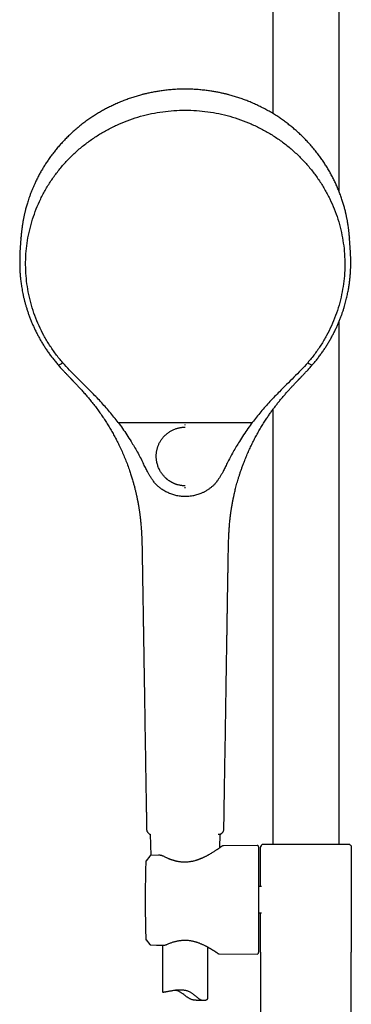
# Model space of a CAD drawing. Header units: millimetres. Extents: x 8 to 1795, y 12 to 2712.
# Tile 18 of 24: x 818 to 927, y 2061 to 2387. Entities that reach past the tile are written whole.
import ezdxf

# ---------------------------------------------------------------- set-up
doc = ezdxf.new("R2010")
doc.units = ezdxf.units.MM

msp = doc.modelspace()

# ---------------------------------------------------------------- linework, layer by layer
at = {"color": 7, "linetype": 'Continuous', "lineweight": 30}
for p, q in [((901.47, 2530.98), (901.47, 2355.83)), ((923.37, 2330.05), (923.37, 2530.98)), ((818.16, 2314.65), (817.85, 2309.93)), ((818.17, 2314.65), (818.18, 2314.74)), ((926.81, 2314.75), (926.82, 2314.65)), ((927.14, 2309.93), (926.83, 2314.65)), ((923.37, 2114.4), (923.37, 2287.09)), ((830.75, 2272.8), (831.65, 2273.26)), ((913.34, 2273.26), (914.24, 2272.8)), ((901.47, 2258), (901.47, 2114.4)), ((850.32, 2253.75), (894.67, 2253.75)), ((858.25, 2210.36), (858.25, 2210.36)), ((886.73, 2210.36), (886.73, 2210.36)), ((859.72, 2119.44), (859.72, 2119.44)), ((860.84, 2117.67), (860.83, 2117.67)), ((860.85, 2117.68), (861.16, 2110.65)), ((883.89, 2113.18), (884.08, 2117.68)), ((896.26, 2113.99), (885.1, 2113.89)), ((896.77, 2113.49), (896.77, 2078.57)), ((897.42, 2100.4), (897.42, 2113.38)), ((897.42, 2113.38), (897.44, 2113.38)), ((897.82, 2114.18), (897.86, 2114.22)), ((898.04, 2114.4), (897.86, 2114.22)), ((898.04, 2114.4), (898.13, 2114.4)), ((898.14, 2114.4), (898.14, 2114.4)), ((926.71, 2114.4), (926.79, 2114.4)), ((926.97, 2114.23), (926.79, 2114.4)), ((926.97, 2114.22), (927.02, 2114.18)), ((927.05, 2114.15), (927.02, 2114.18)), ((927.42, 2113.38), (927.42, 2078.68)), ((859.53, 2108.94), (859.47, 2108.84)), ((860.78, 2110.47), (859.53, 2108.94)), ((860.78, 2110.47), (859.53, 2108.94)), ((860.78, 2110.47), (860.78, 2110.47)), ((863.67, 2110.74), (861.15, 2110.65)), ((861.16, 2110.65), (861.15, 2110.65)), ((897.7, 2100.4), (896.77, 2100.4)), ((896.77, 2091.66), (897.7, 2091.66)), ((897.42, 2078.68), (897.42, 2091.66)), ((859.41, 2083.32), (859.42, 2083.09)), ((859.41, 2083.32), (859.41, 2083.32)), ((859.53, 2082.78), (860.78, 2081.29)), ((859.53, 2082.78), (860.78, 2081.29)), ((859.53, 2082.78), (859.53, 2082.78)), ((860.79, 2081.29), (860.79, 2081.29)), ((861.15, 2081.11), (864.93, 2080.99)), ((863.02, 2081.05), (864.93, 2080.99)), ((864.97, 2080.99), (864.97, 2065.58)), ((879.97, 2063.4), (879.97, 2080.39)), ((883.73, 2078.18), (896.26, 2078.07)), ((897.42, 2078.68), (897.42, 2018.74)), ((897.42, 2078.68), (897.42, 2078.62)), ((897.42, 2078.67), (897.42, 2078.62)), ((927.41, 2078.62), (927.42, 2078.68)), ((927.41, 2078.62), (927.41, 2078.67)), ((927.42, 2018.74), (927.42, 2078.68)), ((876.11, 2062.8), (878.58, 2062.8))]:
    msp.add_line(p, q, dxfattribs=at)
at = {"color": 7, "linetype": 'Continuous', "lineweight": 30, "flags": 128}
msp.add_lwpolyline([(859.42, 2108.64), (859.35, 2105.83), (859.31, 2103.01), (859.28, 2100.2), (859.26, 2097.39), (859.26, 2094.57), (859.28, 2091.76), (859.31, 2088.95), (859.35, 2086.13), (859.41, 2083.32)], dxfattribs=at)
at = {"color": 7, "linetype": 'Continuous', "lineweight": 30}
for centre, start, end in [((896.27, 2113.49), 0, 90.5), ((859.92, 2083.1), 181.4354, 219.4258), ((859.92, 2083.1), 181.435, 198.7451), ((896.27, 2078.57), 269.5, 0)]:
    msp.add_arc(centre, 0.5, start, end, dxfattribs=at)
for points, knots in [([(872.49, 2363.89), (872.13, 2363.89), (871.41, 2363.89), (870.35, 2363.86), (869.33, 2363.81), (868.34, 2363.74), (867.4, 2363.66), (866.51, 2363.58), (865.67, 2363.48), (864.88, 2363.38), (864.13, 2363.27), (863.42, 2363.16), (862.68, 2363.03), (861.94, 2362.9), (861.19, 2362.75), (860.49, 2362.6), (859.88, 2362.47), (859.36, 2362.34), (858.92, 2362.24), (858.49, 2362.13), (857.72, 2361.92), (856.59, 2361.61), (855.11, 2361.15), (853.63, 2360.65), (852.15, 2360.1), (850.68, 2359.5), (849.24, 2358.87), (847.84, 2358.21), (846.48, 2357.52), (845.14, 2356.79), (843.82, 2356.03), (842.52, 2355.23), (841.25, 2354.39), (839.96, 2353.49), (838.66, 2352.53), (837.35, 2351.49), (836.07, 2350.42), (834.83, 2349.31), (833.67, 2348.2), (832.57, 2347.09), (831.54, 2345.98), (830.54, 2344.85), (829.58, 2343.7), (828.65, 2342.51), (827.75, 2341.3), (826.92, 2340.11), (826.14, 2338.92), (825.42, 2337.75), (824.72, 2336.57), (824.06, 2335.36), (823.43, 2334.13), (822.87, 2332.98), (822.38, 2331.9), (821.96, 2330.9), (821.55, 2329.89), (821.16, 2328.86), (820.82, 2327.9), (820.54, 2327.04), (820.3, 2326.28), (820.08, 2325.56), (819.89, 2324.87), (819.74, 2324.31), (819.63, 2323.89), (819.55, 2323.58), (819.48, 2323.28), (819.41, 2322.99), (819.35, 2322.69), (819.28, 2322.39), (819.2, 2322.04), (819.12, 2321.64), (819.03, 2321.2), (818.93, 2320.71), (818.84, 2320.19), (818.74, 2319.64), (818.65, 2319.06), (818.56, 2318.46), (818.48, 2317.88), (818.41, 2317.32), (818.35, 2316.81), (818.3, 2316.36), (818.27, 2315.96), (818.24, 2315.63), (818.21, 2315.33), (818.19, 2315.07), (818.17, 2314.85), (818.17, 2314.72), (818.16, 2314.66)], [0, 0, 0, 0, 0.013384, 0.026313, 0.038787, 0.050806, 0.06237, 0.073479, 0.083537, 0.093191, 0.10244, 0.111285, 0.119725, 0.129707, 0.139056, 0.147774, 0.15586, 0.16177, 0.16729, 0.172639, 0.178008, 0.196652, 0.215534, 0.234655, 0.254014, 0.27354, 0.293071, 0.311822, 0.330573, 0.349325, 0.368077, 0.386831, 0.405584, 0.424337, 0.444966, 0.465594, 0.486223, 0.506853, 0.527483, 0.546238, 0.564994, 0.583751, 0.602508, 0.621265, 0.640022, 0.65878, 0.675975, 0.693171, 0.710366, 0.727562, 0.744859, 0.762365, 0.775874, 0.789505, 0.803258, 0.817133, 0.831044, 0.841536, 0.851544, 0.861068, 0.870108, 0.878663, 0.882833, 0.886877, 0.890795, 0.894588, 0.898273, 0.902212, 0.906552, 0.911791, 0.917516, 0.923728, 0.930428, 0.937615, 0.944764, 0.952337, 0.960336, 0.96692, 0.973438, 0.979326, 0.984042, 0.988248, 0.991945, 0.995135, 0.997819, 1, 1, 1, 1]), ([(926.83, 2314.66), (926.82, 2314.73), (926.81, 2314.87), (926.79, 2315.12), (926.77, 2315.41), (926.74, 2315.74), (926.71, 2316.13), (926.66, 2316.55), (926.61, 2317.02), (926.56, 2317.51), (926.48, 2318.06), (926.4, 2318.66), (926.3, 2319.28), (926.21, 2319.87), (926.11, 2320.42), (926.01, 2320.93), (925.92, 2321.4), (925.83, 2321.82), (925.75, 2322.21), (925.67, 2322.57), (925.57, 2323), (925.44, 2323.54), (925.28, 2324.17), (925.12, 2324.8), (924.94, 2325.43), (924.75, 2326.08), (924.54, 2326.76), (924.31, 2327.46), (924.06, 2328.19), (923.72, 2329.13), (923.29, 2330.27), (922.74, 2331.59), (922.15, 2332.92), (921.5, 2334.25), (920.81, 2335.58), (920.08, 2336.89), (919.31, 2338.18), (918.51, 2339.45), (917.67, 2340.69), (916.76, 2341.95), (915.79, 2343.23), (914.74, 2344.51), (913.65, 2345.76), (912.52, 2346.98), (911.39, 2348.13), (910.26, 2349.21), (909.14, 2350.22), (907.99, 2351.2), (906.81, 2352.16), (905.6, 2353.08), (904.36, 2353.96), (903.06, 2354.84), (901.69, 2355.71), (900.25, 2356.57), (898.78, 2357.38), (897.28, 2358.14), (895.79, 2358.85), (894.31, 2359.5), (892.83, 2360.1), (891.35, 2360.65), (889.87, 2361.15), (888.4, 2361.61), (887.26, 2361.93), (886.46, 2362.14), (886, 2362.25), (885.51, 2362.37), (884.99, 2362.49), (884.44, 2362.61), (883.86, 2362.74), (883.25, 2362.86), (882.62, 2362.98), (881.96, 2363.09), (881.26, 2363.21), (880.53, 2363.32), (879.77, 2363.42), (878.97, 2363.52), (878.13, 2363.61), (877.26, 2363.69), (876.37, 2363.76), (875.44, 2363.82), (874.49, 2363.86), (873.5, 2363.89), (872.83, 2363.89), (872.49, 2363.89)], [0, 0, 0, 0, 0.002399, 0.005393, 0.008987, 0.013183, 0.017982, 0.023285, 0.02917, 0.03552, 0.041718, 0.050158, 0.058109, 0.065572, 0.072547, 0.079035, 0.085035, 0.090548, 0.095575, 0.100116, 0.104219, 0.112485, 0.121337, 0.129095, 0.137252, 0.14581, 0.154769, 0.164127, 0.173886, 0.183862, 0.201996, 0.21992, 0.237635, 0.256722, 0.275564, 0.294323, 0.313082, 0.33184, 0.350598, 0.369356, 0.389989, 0.410621, 0.431253, 0.451885, 0.472516, 0.491271, 0.510025, 0.528779, 0.547533, 0.566286, 0.585039, 0.603792, 0.624421, 0.645049, 0.665676, 0.686302, 0.706928, 0.726459, 0.745985, 0.765345, 0.784465, 0.803347, 0.821991, 0.827789, 0.833566, 0.839611, 0.84611, 0.853065, 0.860475, 0.867878, 0.875685, 0.883897, 0.892513, 0.901534, 0.910959, 0.920789, 0.931022, 0.941661, 0.952703, 0.963942, 0.975571, 0.987591, 1, 1, 1, 1]), ([(831.98, 2273.5), (831.2, 2274.44), (829.64, 2276.31), (827.57, 2279.32), (825.72, 2282.45), (824.1, 2285.69), (822.72, 2289.05), (821.6, 2292.48), (820.73, 2295.99), (820.12, 2299.54), (819.77, 2303.13), (819.68, 2306.73), (819.86, 2310.33), (820.3, 2313.91), (821.01, 2317.45), (821.98, 2320.93), (823.19, 2324.34), (824.66, 2327.65), (826.36, 2330.86), (828.29, 2333.95), (830.45, 2336.89), (832.82, 2339.68), (835.39, 2342.3), (838.14, 2344.74), (841.06, 2346.99), (844.15, 2349.03), (847.37, 2350.85), (850.72, 2352.45), (854.18, 2353.82), (857.73, 2354.95), (861.36, 2355.83), (865.04, 2356.47), (868.76, 2356.86), (871.25, 2356.91), (872.49, 2356.94)], [0, 0, 0, 0, 0.0312496, 0.0624991, 0.0937491, 0.1249978, 0.1562471, 0.1874978, 0.2187478, 0.2499963, 0.2812451, 0.3124953, 0.3437464, 0.3749963, 0.4062458, 0.4374967, 0.4687483, 0.4999986, 0.5312466, 0.5624948, 0.5937453, 0.6249974, 0.6562485, 0.6874976, 0.7187466, 0.7499978, 0.7812501, 0.8125012, 0.84375, 0.8749986, 0.9062491, 0.9375008, 0.9687514, 1, 1, 1, 1]), ([(872.49, 2356.94), (873.74, 2356.91), (876.23, 2356.86), (879.95, 2356.47), (883.63, 2355.83), (887.26, 2354.95), (890.81, 2353.82), (894.27, 2352.45), (897.62, 2350.85), (900.84, 2349.03), (903.93, 2346.99), (906.85, 2344.74), (909.6, 2342.3), (912.17, 2339.68), (914.54, 2336.89), (916.69, 2333.95), (918.63, 2330.86), (920.33, 2327.65), (921.79, 2324.34), (923.01, 2320.93), (923.98, 2317.45), (924.68, 2313.91), (925.13, 2310.33), (925.31, 2306.73), (925.22, 2303.13), (924.87, 2299.54), (924.26, 2295.99), (923.39, 2292.48), (922.26, 2289.05), (920.89, 2285.69), (919.27, 2282.45), (917.41, 2279.32), (915.35, 2276.31), (913.79, 2274.44), (913.01, 2273.5)], [0, 0, 0, 0, 0.0312486, 0.0624992, 0.0937509, 0.1250014, 0.15625, 0.1874988, 0.2187499, 0.2500022, 0.2812534, 0.3125024, 0.3437515, 0.3750026, 0.4062547, 0.4375052, 0.4687534, 0.5000014, 0.5312517, 0.5625033, 0.5937542, 0.6250037, 0.6562536, 0.6875047, 0.7187549, 0.7500037, 0.7812522, 0.8125022, 0.8437529, 0.8750022, 0.9062509, 0.9375009, 0.9687504, 1, 1, 1, 1]), ([(817.85, 2309.93), (817.85, 2309.87), (817.84, 2309.75), (817.83, 2309.52), (817.81, 2309.24), (817.8, 2308.9), (817.78, 2308.54), (817.77, 2308.15), (817.76, 2307.69), (817.75, 2307.15), (817.74, 2306.53), (817.75, 2305.93), (817.76, 2305.36), (817.78, 2304.82), (817.8, 2304.25), (817.83, 2303.64), (817.87, 2303), (817.92, 2302.34), (817.98, 2301.65), (818.06, 2300.94), (818.15, 2300.2), (818.25, 2299.43), (818.37, 2298.61), (818.52, 2297.73), (818.69, 2296.8), (818.89, 2295.83), (819.12, 2294.83), (819.38, 2293.79), (819.66, 2292.74), (819.98, 2291.67), (820.32, 2290.6), (820.69, 2289.49), (821.11, 2288.36), (821.56, 2287.24), (822.02, 2286.12), (822.52, 2285.03), (823.05, 2283.91), (823.63, 2282.78), (824.25, 2281.63), (824.91, 2280.47), (825.61, 2279.33), (826.33, 2278.21), (827.07, 2277.12), (827.85, 2276.03), (828.68, 2274.93), (829.56, 2273.84), (830.17, 2273.12), (830.48, 2272.76)], [0, 0, 0, 0, 0.004314, 0.008883, 0.016714, 0.025192, 0.034291, 0.044007, 0.054338, 0.068789, 0.084283, 0.100825, 0.113573, 0.126965, 0.141202, 0.156349, 0.172415, 0.189412, 0.206301, 0.224037, 0.242631, 0.262093, 0.282435, 0.304985, 0.328551, 0.353142, 0.37877, 0.405444, 0.433175, 0.460297, 0.488374, 0.517415, 0.547426, 0.578417, 0.607446, 0.637298, 0.667976, 0.699475, 0.731795, 0.764933, 0.798887, 0.830727, 0.863247, 0.896442, 0.930304, 0.964826, 1, 1, 1, 1]), ([(914.51, 2272.76), (914.82, 2273.11), (915.42, 2273.83), (916.29, 2274.91), (917.11, 2275.99), (917.88, 2277.07), (918.61, 2278.14), (919.3, 2279.21), (919.97, 2280.3), (920.62, 2281.41), (921.24, 2282.55), (921.81, 2283.66), (922.35, 2284.76), (922.85, 2285.86), (923.32, 2286.96), (923.76, 2288.06), (924.16, 2289.13), (924.53, 2290.17), (924.86, 2291.18), (925.15, 2292.15), (925.42, 2293.07), (925.65, 2293.94), (925.86, 2294.79), (926.04, 2295.6), (926.21, 2296.4), (926.36, 2297.16), (926.5, 2297.91), (926.62, 2298.63), (926.72, 2299.33), (926.82, 2300.02), (926.9, 2300.7), (926.99, 2301.55), (927.09, 2302.56), (927.17, 2303.72), (927.21, 2304.71), (927.23, 2305.52), (927.24, 2306.17), (927.24, 2306.81), (927.24, 2307.44), (927.22, 2308), (927.21, 2308.5), (927.19, 2308.91), (927.17, 2309.28), (927.16, 2309.62), (927.14, 2309.83), (927.14, 2309.93)], [0, 0, 0, 0, 0.034796, 0.068916, 0.102354, 0.135102, 0.167153, 0.198502, 0.229146, 0.262039, 0.294075, 0.325253, 0.355574, 0.385033, 0.41534, 0.444689, 0.473087, 0.500544, 0.527067, 0.552663, 0.575954, 0.598436, 0.620113, 0.640993, 0.661083, 0.680734, 0.69958, 0.717652, 0.735309, 0.752679, 0.769765, 0.786568, 0.816648, 0.8458, 0.874035, 0.890542, 0.906725, 0.922657, 0.938393, 0.953831, 0.965049, 0.975277, 0.984513, 0.992754, 1, 1, 1, 1]), ([(830.48, 2272.75), (830.63, 2272.57), (830.94, 2272.22), (831.39, 2271.72), (831.82, 2271.26), (832.22, 2270.83), (832.59, 2270.43), (832.92, 2270.07), (833.23, 2269.75), (833.51, 2269.45), (833.76, 2269.2), (833.97, 2268.98), (834.14, 2268.79), (834.3, 2268.63), (834.43, 2268.5), (834.53, 2268.39), (834.61, 2268.3), (834.67, 2268.24), (834.71, 2268.2), (834.75, 2268.16), (834.79, 2268.12), (834.83, 2268.08), (834.87, 2268.04), (834.94, 2267.97), (835.05, 2267.85), (835.21, 2267.68), (835.38, 2267.5), (835.57, 2267.3), (835.79, 2267.07), (836.04, 2266.81), (836.33, 2266.5), (836.67, 2266.14), (837.03, 2265.75), (837.43, 2265.32), (837.85, 2264.86), (838.3, 2264.37), (838.77, 2263.84), (839.25, 2263.29), (839.74, 2262.73), (840.22, 2262.17), (840.7, 2261.6), (841.38, 2260.78), (842.25, 2259.69), (843.29, 2258.31), (844.31, 2256.92), (845.29, 2255.5), (846.24, 2254.07), (847.14, 2252.63), (848, 2251.17), (848.83, 2249.71), (849.62, 2248.23), (850.41, 2246.67), (851.2, 2245.02), (851.98, 2243.28), (852.72, 2241.5), (853.42, 2239.69), (854.02, 2238.02), (854.53, 2236.48), (854.96, 2235.1), (855.28, 2233.99), (855.52, 2233.15), (855.66, 2232.59), (855.81, 2232.04), (855.95, 2231.49), (856.07, 2230.98), (856.19, 2230.48), (856.3, 2230.01), (856.4, 2229.56), (856.48, 2229.15), (856.56, 2228.79), (856.62, 2228.48), (856.68, 2228.21), (856.72, 2227.99), (856.75, 2227.82), (856.78, 2227.69), (856.8, 2227.6), (856.81, 2227.53), (856.82, 2227.47), (856.83, 2227.41), (856.85, 2227.33), (856.87, 2227.22), (856.9, 2227.06), (856.93, 2226.86), (856.98, 2226.62), (857.02, 2226.35), (857.08, 2226.03), (857.14, 2225.68), (857.2, 2225.29), (857.27, 2224.86), (857.34, 2224.39), (857.41, 2223.88), (857.48, 2223.33), (857.56, 2222.74), (857.63, 2222.11), (857.71, 2221.41), (857.79, 2220.64), (857.86, 2219.8), (857.93, 2218.91), (858, 2217.96), (858.06, 2216.97), (858.11, 2215.95), (858.15, 2214.9), (858.18, 2213.82), (858.21, 2212.71), (858.23, 2211.54), (858.24, 2210.75), (858.25, 2210.35)], [0, 0, 0, 0, 0.010357, 0.020075, 0.029155, 0.037599, 0.045405, 0.052451, 0.058884, 0.064701, 0.069905, 0.074103, 0.077793, 0.080976, 0.083652, 0.08582, 0.087479, 0.088632, 0.089428, 0.090212, 0.090996, 0.091781, 0.092567, 0.093362, 0.096216, 0.099632, 0.103157, 0.10713, 0.111551, 0.116421, 0.122801, 0.129817, 0.137468, 0.145755, 0.154676, 0.164233, 0.174424, 0.18502, 0.195596, 0.206143, 0.216661, 0.227149, 0.251759, 0.276211, 0.300857, 0.325337, 0.349654, 0.373808, 0.397799, 0.421626, 0.445302, 0.469041, 0.495895, 0.522941, 0.55018, 0.577614, 0.60524, 0.625623, 0.646109, 0.666699, 0.674817, 0.68295, 0.6911, 0.699138, 0.706673, 0.713679, 0.720815, 0.727304, 0.733143, 0.738334, 0.742876, 0.746769, 0.750013, 0.752319, 0.754129, 0.755441, 0.756259, 0.757221, 0.757946, 0.758888, 0.760626, 0.762918, 0.765762, 0.76916, 0.77311, 0.777614, 0.782671, 0.78828, 0.794444, 0.80116, 0.808429, 0.816252, 0.824628, 0.833558, 0.84304, 0.854318, 0.866289, 0.878954, 0.892313, 0.906367, 0.921116, 0.935659, 0.950818, 0.966594, 0.982987, 1, 1, 1, 1]), ([(831.65, 2273.26), (831.67, 2273.27), (831.72, 2273.29), (831.8, 2273.36), (831.89, 2273.43), (831.95, 2273.48), (831.98, 2273.5)], [0, 0, 0, 0, 0.213859, 0.499988, 0.786128, 1, 1, 1, 1]), ([(850.32, 2253.75), (849.39, 2254.93), (847.52, 2257.3), (844.5, 2260.67), (841.62, 2263.66), (838.96, 2266.3), (836.57, 2268.66), (834.2, 2271.03), (832.72, 2272.68), (831.98, 2273.5)], [0, 0, 0, 0, 0.166662, 0.333325, 0.499985, 0.624991, 0.749997, 0.875002, 1, 1, 1, 1]), ([(886.74, 2210.35), (886.75, 2210.75), (886.76, 2211.52), (886.78, 2212.66), (886.8, 2213.75), (886.84, 2214.81), (886.88, 2215.81), (886.92, 2216.76), (886.97, 2217.65), (887.02, 2218.48), (887.08, 2219.28), (887.15, 2220.03), (887.21, 2220.76), (887.28, 2221.47), (887.36, 2222.14), (887.44, 2222.77), (887.51, 2223.36), (887.58, 2223.91), (887.65, 2224.4), (887.72, 2224.85), (887.78, 2225.25), (887.84, 2225.6), (887.89, 2225.93), (887.94, 2226.21), (887.98, 2226.45), (888.02, 2226.65), (888.05, 2226.82), (888.07, 2226.97), (888.1, 2227.09), (888.12, 2227.2), (888.14, 2227.3), (888.16, 2227.42), (888.18, 2227.56), (888.22, 2227.73), (888.26, 2227.93), (888.3, 2228.17), (888.36, 2228.45), (888.42, 2228.74), (888.48, 2229.06), (888.55, 2229.38), (888.62, 2229.71), (888.73, 2230.18), (888.87, 2230.79), (889.06, 2231.57), (889.27, 2232.38), (889.49, 2233.23), (889.74, 2234.12), (890.01, 2235.04), (890.31, 2236), (890.63, 2237), (890.97, 2238.02), (891.35, 2239.08), (891.74, 2240.14), (892.23, 2241.4), (892.83, 2242.85), (893.54, 2244.47), (894.28, 2246.06), (895.04, 2247.6), (895.83, 2249.1), (896.65, 2250.59), (897.49, 2252.04), (898.37, 2253.48), (899.22, 2254.78), (900.02, 2255.97), (900.77, 2257.04), (901.53, 2258.09), (902.29, 2259.1), (903.05, 2260.08), (903.84, 2261.06), (904.65, 2262.04), (905.49, 2263.01), (906.31, 2263.94), (907.11, 2264.83), (907.89, 2265.68), (908.49, 2266.33), (908.93, 2266.79), (909.19, 2267.07), (909.44, 2267.32), (909.65, 2267.54), (909.83, 2267.73), (909.97, 2267.88), (910.09, 2268), (910.17, 2268.09), (910.22, 2268.14), (910.25, 2268.18), (910.29, 2268.21), (910.35, 2268.28), (910.45, 2268.38), (910.57, 2268.5), (910.71, 2268.66), (910.89, 2268.84), (911.1, 2269.06), (911.35, 2269.32), (911.64, 2269.62), (911.96, 2269.97), (912.32, 2270.34), (912.71, 2270.75), (913.12, 2271.2), (913.56, 2271.68), (914.03, 2272.2), (914.35, 2272.57), (914.51, 2272.75)], [0, 0, 0, 0, 0.016671, 0.032736, 0.048196, 0.063051, 0.077303, 0.09095, 0.103263, 0.115038, 0.126276, 0.136977, 0.147141, 0.157334, 0.166922, 0.175907, 0.184287, 0.192063, 0.199234, 0.205443, 0.211114, 0.216248, 0.220845, 0.224906, 0.228291, 0.231184, 0.23359, 0.235664, 0.237482, 0.239044, 0.24035, 0.241933, 0.243928, 0.24639, 0.24932, 0.252792, 0.256751, 0.261111, 0.265622, 0.270268, 0.275049, 0.279965, 0.29064, 0.3019, 0.313746, 0.326178, 0.339194, 0.352797, 0.366984, 0.381757, 0.397116, 0.413047, 0.429144, 0.445213, 0.470406, 0.49553, 0.520584, 0.544675, 0.568703, 0.592667, 0.616568, 0.640405, 0.664178, 0.682812, 0.701409, 0.719909, 0.737989, 0.755595, 0.772727, 0.791621, 0.809905, 0.827579, 0.844644, 0.861099, 0.876941, 0.882725, 0.888365, 0.893425, 0.897814, 0.901532, 0.904579, 0.906955, 0.908659, 0.909693, 0.909946, 0.910736, 0.912021, 0.913938, 0.916419, 0.919464, 0.923072, 0.927245, 0.932587, 0.938637, 0.945394, 0.95286, 0.961033, 0.96975, 0.979149, 0.989232, 1, 1, 1, 1]), ([(913.01, 2273.5), (912.27, 2272.68), (910.79, 2271.03), (908.42, 2268.66), (906.02, 2266.3), (903.36, 2263.66), (900.49, 2260.67), (897.47, 2257.3), (895.6, 2254.93), (894.67, 2253.75)], [0, 0, 0, 0, 0.1249979, 0.2500034, 0.3750088, 0.5000154, 0.6666752, 0.8333378, 1, 1, 1, 1]), ([(913.01, 2273.5), (913.04, 2273.48), (913.1, 2273.43), (913.19, 2273.36), (913.27, 2273.29), (913.32, 2273.27), (913.34, 2273.26)], [0, 0, 0, 0, 0.213872, 0.500012, 0.786141, 1, 1, 1, 1]), ([(850.32, 2253.75), (850.81, 2253.09), (851.79, 2251.74), (853.21, 2249.65), (854.49, 2247.65), (855.63, 2245.76), (856.65, 2244), (857.65, 2242.17), (858.3, 2240.91), (858.62, 2240.26)], [0, 0, 0, 0, 0.154782, 0.314106, 0.47805, 0.603706, 0.731669, 0.86335, 1, 1, 1, 1]), ([(872.49, 2232.81), (872.35, 2232.82), (872.06, 2232.82), (871.62, 2232.85), (871.15, 2232.91), (870.68, 2232.99), (870.25, 2233.09), (869.87, 2233.19), (869.54, 2233.29), (869.2, 2233.41), (868.88, 2233.54), (868.57, 2233.68), (868.2, 2233.86), (867.74, 2234.11), (867.22, 2234.43), (866.83, 2234.72), (866.54, 2234.95), (866.35, 2235.1), (866.17, 2235.27), (865.99, 2235.44), (865.81, 2235.6), (865.59, 2235.83), (865.31, 2236.14), (864.98, 2236.55), (864.66, 2236.98), (864.36, 2237.44), (864.08, 2237.93), (863.82, 2238.45), (863.58, 2239.01), (863.37, 2239.59), (863.19, 2240.21), (863.07, 2240.78), (862.99, 2241.29), (862.94, 2241.72), (862.93, 2242.02), (862.92, 2242.18), (862.92, 2242.23), (862.91, 2242.27), (862.91, 2242.32), (862.91, 2242.37), (862.91, 2242.42), (862.91, 2242.51), (862.91, 2242.66), (862.91, 2242.89), (862.92, 2243.16), (862.94, 2243.46), (862.98, 2243.8), (863.04, 2244.17), (863.11, 2244.57), (863.21, 2245), (863.34, 2245.43), (863.48, 2245.85), (863.63, 2246.26), (863.82, 2246.68), (864.03, 2247.11), (864.28, 2247.55), (864.57, 2247.99), (864.89, 2248.44), (865.24, 2248.87), (865.63, 2249.3), (866.05, 2249.71), (866.49, 2250.09), (866.93, 2250.43), (867.38, 2250.73), (867.82, 2250.99), (868.28, 2251.23), (868.76, 2251.45), (869.24, 2251.64), (869.71, 2251.79), (870.17, 2251.92), (870.63, 2252.03), (871.08, 2252.11), (871.49, 2252.16), (871.85, 2252.19), (872.17, 2252.21), (872.37, 2252.21), (872.46, 2252.21)], [0, 0, 0, 0, 0.014052, 0.028727, 0.044018, 0.059925, 0.076452, 0.087612, 0.099039, 0.110734, 0.123128, 0.133997, 0.144295, 0.164888, 0.185483, 0.206081, 0.214173, 0.222266, 0.230557, 0.239063, 0.24726, 0.254624, 0.27165, 0.289145, 0.307094, 0.325489, 0.344335, 0.363645, 0.38343, 0.404213, 0.425473, 0.447214, 0.461828, 0.476651, 0.489867, 0.491361, 0.492857, 0.494355, 0.495855, 0.497559, 0.499303, 0.500367, 0.506666, 0.514223, 0.523019, 0.533039, 0.544279, 0.556508, 0.569928, 0.584561, 0.600416, 0.613961, 0.628264, 0.643327, 0.659165, 0.675942, 0.693269, 0.711248, 0.729696, 0.748447, 0.768389, 0.787536, 0.805932, 0.823605, 0.840568, 0.856822, 0.875054, 0.892247, 0.908342, 0.923322, 0.93977, 0.954744, 0.968262, 0.980323, 0.990913, 1, 1, 1, 1]), ([(872.49, 2252.8), (872.49, 2252.84), (872.49, 2252.91), (872.49, 2252.98), (872.49, 2253.03), (872.49, 2253.04), (872.49, 2253.04)], [0, 0, 0, 0, 0.24751, 0.500016, 0.752514, 1, 1, 1, 1]), ([(894.67, 2253.75), (894.18, 2253.09), (893.2, 2251.74), (891.78, 2249.65), (890.5, 2247.65), (889.36, 2245.76), (888.34, 2244), (887.33, 2242.16), (886.69, 2240.9), (886.36, 2240.26)], [0, 0, 0, 0, 0.154837, 0.314194, 0.478148, 0.603798, 0.731743, 0.863394, 1, 1, 1, 1]), ([(859.99, 2237.56), (859.76, 2238), (859.3, 2238.9), (858.85, 2239.8), (858.63, 2240.25)], [0, 0, 0, 0, 0.4999665, 1, 1, 1, 1]), ([(886.36, 2240.25), (886.13, 2239.8), (885.69, 2238.9), (885.23, 2238), (885, 2237.56)], [0, 0, 0, 0, 0.500034, 1, 1, 1, 1]), ([(862.01, 2234.3), (861.83, 2234.55), (861.46, 2235.07), (860.94, 2235.87), (860.45, 2236.7), (860.14, 2237.27), (859.99, 2237.56)], [0, 0, 0, 0, 0.248683, 0.497861, 0.748079, 1, 1, 1, 1]), ([(885, 2237.56), (884.85, 2237.27), (884.54, 2236.7), (884.04, 2235.87), (883.53, 2235.07), (883.16, 2234.55), (882.98, 2234.3)], [0, 0, 0, 0, 0.251921, 0.502139, 0.751317, 1, 1, 1, 1]), ([(862.74, 2233.39), (862.62, 2233.53), (862.36, 2233.82), (862.13, 2234.14), (862.01, 2234.3)], [0, 0, 0, 0, 0.4997, 1, 1, 1, 1]), ([(867.34, 2230.27), (867.13, 2230.36), (866.7, 2230.55), (866.07, 2230.86), (865.46, 2231.21), (864.8, 2231.63), (864.11, 2232.13), (863.4, 2232.73), (862.96, 2233.17), (862.74, 2233.39)], [0, 0, 0, 0, 0.123096, 0.250704, 0.375757, 0.499963, 0.668133, 0.834584, 1, 1, 1, 1]), ([(872.49, 2232.06), (872.49, 2232.06), (872.49, 2232.07), (872.49, 2232.13), (872.49, 2232.23), (872.49, 2232.32), (872.49, 2232.36)], [0, 0, 0, 0, 0.246916, 0.500004, 0.75309, 1, 1, 1, 1]), ([(882.24, 2233.39), (882.02, 2233.17), (881.59, 2232.73), (880.87, 2232.13), (880.12, 2231.58), (879.33, 2231.09), (878.51, 2230.64), (877.93, 2230.4), (877.64, 2230.27)], [0, 0, 0, 0, 0.165419, 0.331878, 0.500059, 0.665823, 0.834922, 1, 1, 1, 1]), ([(882.98, 2234.3), (882.86, 2234.14), (882.63, 2233.82), (882.37, 2233.53), (882.24, 2233.39)], [0, 0, 0, 0, 0.5003, 1, 1, 1, 1]), ([(872.49, 2229.27), (872.23, 2229.27), (871.69, 2229.28), (870.86, 2229.36), (870.09, 2229.47), (869.37, 2229.62), (868.71, 2229.79), (868.03, 2230.01), (867.58, 2230.18), (867.34, 2230.27)], [0, 0, 0, 0, 0.149931, 0.304438, 0.464877, 0.590059, 0.720332, 0.856645, 1, 1, 1, 1]), ([(877.64, 2230.27), (877.41, 2230.18), (876.96, 2230.01), (876.28, 2229.79), (875.61, 2229.62), (874.9, 2229.47), (874.12, 2229.36), (873.3, 2229.28), (872.76, 2229.27), (872.49, 2229.27)], [0, 0, 0, 0, 0.143355, 0.279668, 0.409941, 0.535123, 0.695562, 0.850069, 1, 1, 1, 1]), ([(858.25, 2210.35), (858.25, 2210.11), (858.26, 2209.62), (858.27, 2208.93), (858.28, 2208.28), (858.29, 2207.68), (858.3, 2207.12), (858.31, 2206.62), (858.32, 2206.17), (858.32, 2205.78), (858.33, 2205.44), (858.33, 2205.12), (858.34, 2204.82), (858.34, 2204.52), (858.35, 2203.95), (858.37, 2203.1), (858.38, 2201.98), (858.43, 2199.2), (858.47, 2196.52), (858.51, 2193.92), (858.53, 2193.05), (858.54, 2192.19), (858.56, 2191.32), (858.57, 2190.43), (858.59, 2189.52), (858.6, 2188.76), (858.61, 2188.15), (858.61, 2187.74), (858.62, 2187.34), (858.63, 2186.97), (858.63, 2186.64), (858.64, 2186.34), (858.64, 2186.05), (858.65, 2185.74), (858.65, 2185.4), (858.66, 2185.03), (858.66, 2184.61), (858.68, 2183.94), (858.69, 2183.05), (858.71, 2181.97), (858.72, 2180.93), (858.74, 2179.92), (858.76, 2178.9), (858.79, 2176.64), (858.87, 2171.88), (859.07, 2159.25), (859.31, 2144.6), (859.51, 2132.26), (859.58, 2127.6), (859.61, 2126.03), (859.63, 2124.89), (859.64, 2124.19), (859.64, 2123.9), (859.65, 2123.59), (859.65, 2123.24), (859.66, 2122.86), (859.67, 2122.45), (859.67, 2121.98), (859.68, 2121.45), (859.69, 2120.87), (859.7, 2120.25), (859.71, 2119.77), (859.71, 2119.49), (859.72, 2119.44)], [0, 0, 0, 0, 0.008189, 0.015854, 0.022996, 0.029614, 0.035709, 0.041279, 0.046326, 0.050491, 0.054217, 0.057558, 0.060862, 0.064188, 0.067538, 0.079686, 0.092094, 0.104545, 0.17125, 0.180779, 0.190308, 0.199838, 0.209367, 0.218997, 0.229021, 0.239457, 0.244179, 0.248891, 0.253277, 0.257307, 0.260983, 0.264304, 0.26727, 0.270563, 0.274285, 0.278437, 0.283018, 0.288029, 0.300472, 0.312358, 0.323688, 0.334806, 0.345923, 0.35704, 0.40945, 0.503039, 0.773744, 0.892847, 0.910314, 0.92772, 0.944639, 0.947765, 0.950883, 0.954271, 0.958053, 0.962229, 0.966798, 0.971761, 0.977674, 0.984063, 0.990928, 0.99827, 1, 1, 1, 1]), ([(885.27, 2119.44), (885.27, 2119.45), (885.28, 2119.64), (885.28, 2120), (885.29, 2120.5), (885.3, 2120.97), (885.3, 2121.39), (885.31, 2121.78), (885.32, 2122.12), (885.32, 2122.42), (885.33, 2122.75), (885.33, 2123.13), (885.34, 2123.57), (885.35, 2124.03), (885.35, 2124.57), (885.36, 2125.21), (885.38, 2125.91), (885.39, 2126.62), (885.4, 2127.32), (885.42, 2128.78), (885.46, 2131.02), (885.55, 2136.63), (885.73, 2147.65), (885.96, 2162.24), (886.15, 2173.64), (886.23, 2179.02), (886.25, 2180.24), (886.27, 2181.48), (886.29, 2182.75), (886.31, 2183.79), (886.32, 2184.6), (886.33, 2185.17), (886.34, 2185.71), (886.35, 2186.23), (886.36, 2186.68), (886.36, 2187.06), (886.37, 2187.4), (886.37, 2187.75), (886.38, 2188.11), (886.39, 2188.55), (886.39, 2189.06), (886.4, 2189.64), (886.41, 2190.23), (886.42, 2190.82), (886.43, 2191.4), (886.45, 2192.23), (886.46, 2193.3), (886.5, 2195.77), (886.54, 2198.02), (886.57, 2200.04), (886.58, 2200.71), (886.59, 2201.36), (886.6, 2201.93), (886.61, 2202.4), (886.62, 2202.78), (886.62, 2203.15), (886.63, 2203.51), (886.63, 2203.87), (886.64, 2204.24), (886.65, 2204.64), (886.65, 2205.1), (886.66, 2205.61), (886.67, 2206.17), (886.68, 2206.77), (886.69, 2207.4), (886.7, 2208.07), (886.71, 2208.79), (886.73, 2209.56), (886.73, 2210.08), (886.74, 2210.35)], [0, 0, 0, 0, 0.000329, 0.006312, 0.011862, 0.01698, 0.021665, 0.025845, 0.029607, 0.032952, 0.035879, 0.040568, 0.045411, 0.050433, 0.055635, 0.063378, 0.071258, 0.079021, 0.086666, 0.094194, 0.127407, 0.160618, 0.279232, 0.491051, 0.642023, 0.655309, 0.66864, 0.682298, 0.696329, 0.710511, 0.716756, 0.723003, 0.729097, 0.734772, 0.740025, 0.743856, 0.747488, 0.751283, 0.755299, 0.759537, 0.76561, 0.772081, 0.778641, 0.785119, 0.791516, 0.797831, 0.812479, 0.827093, 0.879288, 0.886595, 0.893902, 0.901181, 0.908229, 0.912523, 0.91671, 0.920792, 0.924768, 0.928747, 0.932593, 0.937017, 0.942018, 0.947597, 0.953752, 0.960485, 0.967363, 0.974753, 0.982656, 0.991072, 1, 1, 1, 1]), ([(859.71, 2119.44), (859.72, 2119.35), (859.73, 2119.16), (859.79, 2118.88), (859.9, 2118.61), (860.04, 2118.36), (860.21, 2118.14), (860.41, 2117.95), (860.61, 2117.79), (860.76, 2117.71), (860.83, 2117.68)], [0, 0, 0, 0, 0.127922, 0.258184, 0.389339, 0.519871, 0.648294, 0.773246, 0.893559, 1, 1, 1, 1]), ([(884.16, 2117.68), (884.24, 2117.72), (884.42, 2117.82), (884.66, 2118.01), (884.86, 2118.24), (885.02, 2118.48), (885.14, 2118.72), (885.22, 2118.97), (885.27, 2119.21), (885.27, 2119.36), (885.28, 2119.44)], [0, 0, 0, 0, 0.134843, 0.275837, 0.412926, 0.54463, 0.669807, 0.787674, 0.897789, 1, 1, 1, 1]), ([(885.25, 2119.43), (885.26, 2119.44), (885.27, 2119.44), (885.27, 2119.44), (885.27, 2119.44)], [0, 0, 0, 0, 0.68626, 1, 1, 1, 1]), ([(860.83, 2117.68), (860.83, 2117.68), (860.83, 2117.68), (860.83, 2117.68), (860.84, 2117.68), (860.84, 2117.68)], [0, 0, 0, 0, 0.172554, 0.570076, 1, 1, 1, 1]), ([(883.41, 2117.7), (883.48, 2117.7), (883.67, 2117.69), (883.89, 2117.69), (884.08, 2117.68), (884.12, 2117.68), (884.15, 2117.68)], [0, 0, 0, 0, 0.153251, 0.439727, 0.721938, 1, 1, 1, 1]), ([(884.15, 2117.67), (884.14, 2117.67), (884.12, 2117.67), (884.09, 2117.67), (884.08, 2117.67)], [0, 0, 0, 0, 0.786007, 1, 1, 1, 1]), ([(884.15, 2117.68), (884.15, 2117.68), (884.16, 2117.68), (884.16, 2117.68), (884.16, 2117.68), (884.16, 2117.68)], [0, 0, 0, 0, 0.429928, 0.827454, 1, 1, 1, 1]), ([(884.73, 2113.78), (884.73, 2113.78), (884.72, 2113.77), (884.67, 2113.74), (884.59, 2113.68), (884.49, 2113.61), (884.37, 2113.53), (884.24, 2113.43), (884.1, 2113.33), (883.96, 2113.23), (883.8, 2113.12), (883.65, 2113.02), (883.49, 2112.91), (883.33, 2112.8), (883.17, 2112.69), (883.02, 2112.59), (882.81, 2112.45), (882.54, 2112.27), (882.17, 2112.03), (881.75, 2111.77), (881.28, 2111.48), (880.78, 2111.17), (880.32, 2110.91), (879.93, 2110.7), (879.63, 2110.54), (879.32, 2110.37), (878.99, 2110.21), (878.66, 2110.05), (878.33, 2109.89), (878, 2109.75), (877.73, 2109.63), (877.52, 2109.54), (877.36, 2109.48), (877.2, 2109.42), (877.06, 2109.36), (876.92, 2109.31), (876.8, 2109.27), (876.71, 2109.23), (876.64, 2109.21), (876.56, 2109.18), (876.47, 2109.15), (876.35, 2109.11), (876.21, 2109.07), (876.04, 2109.01), (875.76, 2108.93), (875.38, 2108.83), (874.9, 2108.71), (874.4, 2108.61), (873.9, 2108.54), (873.39, 2108.48), (872.88, 2108.44), (872.37, 2108.43), (871.86, 2108.44), (871.37, 2108.47), (870.9, 2108.52), (870.51, 2108.57), (870.21, 2108.62), (869.98, 2108.67), (869.76, 2108.71), (869.55, 2108.76), (869.34, 2108.81), (869.17, 2108.85), (869.02, 2108.89), (868.91, 2108.92), (868.83, 2108.95), (868.78, 2108.96), (868.74, 2108.97), (868.7, 2108.98), (868.64, 2109), (868.56, 2109.03), (868.46, 2109.06), (868.32, 2109.1), (868.15, 2109.16), (867.93, 2109.23), (867.69, 2109.32), (867.42, 2109.42), (867.12, 2109.54), (866.79, 2109.68), (866.44, 2109.83), (866.07, 2110), (865.67, 2110.2), (865.41, 2110.33), (865.27, 2110.4)], [0, 0, 0, 0, 0.02317, 0.045345, 0.06652, 0.086684, 0.105826, 0.123937, 0.141021, 0.157104, 0.172188, 0.186272, 0.200854, 0.214172, 0.226223, 0.237479, 0.248807, 0.271298, 0.294122, 0.320503, 0.347395, 0.374894, 0.403161, 0.417583, 0.432193, 0.446983, 0.461949, 0.477079, 0.492129, 0.506233, 0.519305, 0.52631, 0.532983, 0.539325, 0.545341, 0.551032, 0.555935, 0.559626, 0.562114, 0.564681, 0.568278, 0.572904, 0.578558, 0.585239, 0.592945, 0.610633, 0.628698, 0.646834, 0.664959, 0.683097, 0.701276, 0.719526, 0.737408, 0.754849, 0.771808, 0.788281, 0.796713, 0.805008, 0.813165, 0.821183, 0.829062, 0.836299, 0.841407, 0.845534, 0.848678, 0.850838, 0.851751, 0.853109, 0.855373, 0.858545, 0.862626, 0.867616, 0.874808, 0.883316, 0.893144, 0.904299, 0.916792, 0.930634, 0.945846, 0.962453, 0.980489, 1, 1, 1, 1]), ([(885.1, 2113.89), (885.07, 2113.89), (885.01, 2113.89), (884.92, 2113.87), (884.82, 2113.83), (884.76, 2113.8), (884.73, 2113.78)], [0, 0, 0, 0, 0.236142, 0.482778, 0.738145, 1, 1, 1, 1]), ([(897.79, 2114.15), (897.73, 2114.1), (897.62, 2114), (897.5, 2113.8), (897.43, 2113.59), (897.42, 2113.45), (897.42, 2113.38)], [0, 0, 0, 0, 0.2615414, 0.5193763, 0.7671721, 1, 1, 1, 1]), ([(897.82, 2114.17), (897.79, 2114.15), (897.74, 2114.1), (897.66, 2114.02), (897.59, 2113.92), (897.53, 2113.82), (897.48, 2113.71), (897.45, 2113.6), (897.43, 2113.49), (897.43, 2113.41), (897.43, 2113.38)], [0, 0, 0, 0, 0.103204, 0.237832, 0.371773, 0.504045, 0.63374, 0.760055, 0.882318, 1, 1, 1, 1]), ([(898.14, 2114.4), (898.17, 2114.4), (898.23, 2114.4), (898.32, 2114.4), (898.41, 2114.4), (898.5, 2114.4), (898.6, 2114.4), (898.66, 2114.4), (898.69, 2114.4)], [0, 0, 0, 0, 0.250879, 0.437484, 0.624144, 0.811473, 0.905748, 1, 1, 1, 1]), ([(898.69, 2114.4), (898.79, 2114.4), (898.99, 2114.4), (899.33, 2114.4), (899.71, 2114.4), (900.12, 2114.4), (900.57, 2114.4), (901.06, 2114.4), (901.59, 2114.4), (902.14, 2114.4), (902.73, 2114.4), (903.34, 2114.4), (903.99, 2114.4), (904.65, 2114.4), (905.35, 2114.4), (906.06, 2114.4), (906.79, 2114.4), (907.53, 2114.4), (908.3, 2114.4), (909.07, 2114.4), (909.86, 2114.4), (910.65, 2114.4), (911.44, 2114.4), (912.23, 2114.4), (913.03, 2114.4), (913.82, 2114.4), (914.61, 2114.4), (915.39, 2114.4), (916.16, 2114.4), (916.92, 2114.4), (917.67, 2114.4), (918.41, 2114.4), (919.12, 2114.4), (919.82, 2114.4), (920.49, 2114.4), (921.14, 2114.4), (921.76, 2114.4), (922.35, 2114.4), (922.92, 2114.4), (923.45, 2114.4), (923.95, 2114.4), (924.42, 2114.4), (924.84, 2114.4), (925.23, 2114.4), (925.57, 2114.4), (925.88, 2114.4), (926.05, 2114.4), (926.14, 2114.4)], [0, 0, 0, 0, 0.023268, 0.046537, 0.069081, 0.091642, 0.114186, 0.13673, 0.159292, 0.181836, 0.204318, 0.226817, 0.249299, 0.271657, 0.294031, 0.316389, 0.338743, 0.361114, 0.383469, 0.405823, 0.428194, 0.450548, 0.472709, 0.494887, 0.517047, 0.539206, 0.561383, 0.583544, 0.605699, 0.62787, 0.650025, 0.672182, 0.694355, 0.716512, 0.738613, 0.760732, 0.782834, 0.80493, 0.827042, 0.849137, 0.871236, 0.893352, 0.915452, 0.936575, 0.957726, 0.978877, 1, 1, 1, 1]), ([(926.14, 2114.4), (926.18, 2114.4), (926.27, 2114.4), (926.36, 2114.4), (926.43, 2114.4), (926.51, 2114.4), (926.6, 2114.4), (926.66, 2114.4), (926.69, 2114.4)], [0, 0, 0, 0, 0.1259488, 0.2519717, 0.3793801, 0.506805, 0.7536943, 1, 1, 1, 1]), ([(927.05, 2114.15), (927.11, 2114.1), (927.22, 2114), (927.33, 2113.8), (927.41, 2113.59), (927.41, 2113.45), (927.42, 2113.38)], [0, 0, 0, 0, 0.261541, 0.519377, 0.767173, 1, 1, 1, 1]), ([(859.45, 2108.8), (859.45, 2108.8), (859.42, 2108.75), (859.42, 2108.7), (859.42, 2108.64)], [0, 0, 0, 0, 0.0072593, 1, 1, 1, 1]), ([(861.14, 2110.65), (861.11, 2110.64), (861.04, 2110.64), (860.94, 2110.6), (860.85, 2110.55), (860.8, 2110.49), (860.78, 2110.47)], [0, 0, 0, 0, 0.247304, 0.500268, 0.753094, 1, 1, 1, 1]), ([(861.14, 2110.65), (861.11, 2110.64), (861.04, 2110.64), (860.94, 2110.6), (860.85, 2110.55), (860.8, 2110.49), (860.78, 2110.47)], [0, 0, 0, 0, 0.247309, 0.500268, 0.753089, 1, 1, 1, 1]), ([(865.27, 2110.4), (865.22, 2110.43), (865.11, 2110.48), (864.95, 2110.54), (864.79, 2110.6), (864.62, 2110.64), (864.43, 2110.68), (864.24, 2110.71), (864.04, 2110.73), (863.86, 2110.74), (863.74, 2110.74), (863.67, 2110.74)], [0, 0, 0, 0, 0.118537, 0.227859, 0.328015, 0.429791, 0.547361, 0.681042, 0.779425, 0.885571, 1, 1, 1, 1]), ([(859.42, 2083.09), (859.42, 2083.06), (859.42, 2083.01), (859.44, 2082.96), (859.44, 2082.94)], [0, 0, 0, 0, 0.5288134, 1, 1, 1, 1]), ([(859.44, 2082.94), (859.45, 2082.93), (859.45, 2082.9), (859.48, 2082.85), (859.51, 2082.8), (859.53, 2082.78)], [0, 0, 0, 0, 0.0575156, 0.532032, 1, 1, 1, 1]), ([(866.43, 2081.27), (866.58, 2081.33), (866.88, 2081.47), (867.35, 2081.66), (867.82, 2081.84), (868.3, 2082), (868.78, 2082.15), (869.25, 2082.28), (869.73, 2082.39), (870.21, 2082.49), (870.68, 2082.57), (871.15, 2082.62), (871.61, 2082.66), (872.11, 2082.68), (872.64, 2082.68), (873.2, 2082.65), (873.74, 2082.6), (874.26, 2082.52), (874.75, 2082.43), (875.21, 2082.33), (875.65, 2082.21), (876.06, 2082.09), (876.46, 2081.96), (876.86, 2081.82), (877.26, 2081.67), (877.64, 2081.52), (877.99, 2081.37), (878.36, 2081.2), (878.75, 2081.02), (879.14, 2080.83), (879.49, 2080.64), (879.75, 2080.51), (879.93, 2080.41), (880.03, 2080.36), (880.11, 2080.31), (880.19, 2080.27), (880.25, 2080.23), (880.3, 2080.2), (880.35, 2080.18), (880.41, 2080.14), (880.5, 2080.09), (880.62, 2080.02), (880.77, 2079.93), (880.93, 2079.84), (881.1, 2079.74), (881.28, 2079.63), (881.46, 2079.52), (881.65, 2079.4), (881.85, 2079.27), (882.06, 2079.14), (882.26, 2079.01), (882.46, 2078.88), (882.66, 2078.76), (882.83, 2078.64), (882.98, 2078.54), (883.1, 2078.46), (883.2, 2078.39), (883.28, 2078.34), (883.34, 2078.3), (883.35, 2078.29), (883.35, 2078.29)], [0, 0, 0, 0, 0.0239582, 0.0473028, 0.0700723, 0.0922956, 0.1139938, 0.1351823, 0.1558717, 0.1760697, 0.1957815, 0.2150109, 0.2337608, 0.2520295, 0.2755746, 0.2982536, 0.3201543, 0.3413483, 0.3618885, 0.3817357, 0.4007264, 0.4188915, 0.4362638, 0.4560968, 0.4750213, 0.4933809, 0.5111471, 0.5282735, 0.551137, 0.5726668, 0.5928366, 0.6116309, 0.6185922, 0.624866, 0.6303444, 0.6350279, 0.638917, 0.642012, 0.6444435, 0.64796, 0.6539381, 0.6620233, 0.672214, 0.6845087, 0.6958593, 0.7085575, 0.7226071, 0.7380153, 0.7548075, 0.773037, 0.7927059, 0.8138054, 0.8363197, 0.8602271, 0.8811969, 0.9031025, 0.9259329, 0.9496839, 0.9743636, 1, 1, 1, 1]), ([(860.78, 2081.29), (860.81, 2081.26), (860.87, 2081.2), (860.97, 2081.15), (861.06, 2081.12), (861.12, 2081.12), (861.15, 2081.11)], [0, 0, 0, 0, 0.293884, 0.562928, 0.79944, 1, 1, 1, 1]), ([(864.93, 2080.99), (865.01, 2080.99), (865.16, 2080.99), (865.39, 2081), (865.6, 2081.03), (865.82, 2081.06), (866.03, 2081.12), (866.24, 2081.19), (866.37, 2081.24), (866.43, 2081.27)], [0, 0, 0, 0, 0.1499927, 0.2921403, 0.4270527, 0.555077, 0.7152926, 0.8636383, 1, 1, 1, 1]), ([(883.35, 2078.29), (883.38, 2078.27), (883.44, 2078.24), (883.53, 2078.2), (883.63, 2078.18), (883.69, 2078.18), (883.73, 2078.18)], [0, 0, 0, 0, 0.262335, 0.517905, 0.764395, 1, 1, 1, 1]), ([(864.97, 2065.58), (864.97, 2065.58), (864.96, 2065.57), (864.98, 2065.56), (865.03, 2065.54), (865.13, 2065.53), (865.25, 2065.53), (865.39, 2065.54), (865.55, 2065.56), (865.77, 2065.59), (866.07, 2065.64), (866.41, 2065.7), (866.79, 2065.77), (867.21, 2065.85), (867.66, 2065.93), (868.15, 2066.02), (868.61, 2066.09), (869.02, 2066.15), (869.4, 2066.2), (869.82, 2066.24), (870.25, 2066.27), (870.67, 2066.29), (871.08, 2066.29), (871.5, 2066.27), (871.93, 2066.23), (872.37, 2066.17), (872.79, 2066.07), (873.21, 2065.94), (873.62, 2065.79), (874.01, 2065.6), (874.37, 2065.39), (874.7, 2065.16), (874.99, 2064.94), (875.28, 2064.71), (875.56, 2064.48), (875.84, 2064.24), (876.11, 2064.01), (876.39, 2063.79), (876.66, 2063.57), (876.93, 2063.38), (877.21, 2063.2), (877.48, 2063.05), (877.75, 2062.94), (878.02, 2062.86), (878.27, 2062.81), (878.51, 2062.79), (878.76, 2062.8), (879.02, 2062.83), (879.27, 2062.9), (879.48, 2062.98), (879.66, 2063.07), (879.79, 2063.16), (879.87, 2063.23), (879.93, 2063.3), (879.96, 2063.36), (879.97, 2063.39), (879.97, 2063.4)], [0, 0, 0, 0, 0.001126, 0.017778, 0.042678, 0.064827, 0.087102, 0.103166, 0.119277, 0.14362, 0.168299, 0.193149, 0.218343, 0.243206, 0.268401, 0.293762, 0.319467, 0.335595, 0.351768, 0.371399, 0.391123, 0.407767, 0.42448, 0.442095, 0.459872, 0.477767, 0.495857, 0.513494, 0.531352, 0.549362, 0.567594, 0.583109, 0.598667, 0.614371, 0.630075, 0.645849, 0.661621, 0.677529, 0.693476, 0.709076, 0.724815, 0.740674, 0.756753, 0.772374, 0.788206, 0.804164, 0.820295, 0.842298, 0.864547, 0.886939, 0.90953, 0.932728, 0.950279, 0.967828, 0.985621, 1, 1, 1, 1]), ([(876.11, 2062.8), (876.02, 2062.8), (875.84, 2062.8), (875.55, 2062.83), (875.24, 2062.87), (874.92, 2062.94), (874.61, 2063.04), (874.31, 2063.16), (874.01, 2063.31), (873.72, 2063.48), (873.36, 2063.7), (872.94, 2064), (872.46, 2064.36), (871.98, 2064.73), (871.55, 2065.05), (871.16, 2065.31), (870.81, 2065.53), (870.44, 2065.72), (870.06, 2065.89), (869.67, 2066.03), (869.35, 2066.12), (869.17, 2066.15), (869.11, 2066.16)], [0, 0, 0, 0, 0.036282, 0.077322, 0.118747, 0.160464, 0.202667, 0.243693, 0.285114, 0.326753, 0.368669, 0.441625, 0.514918, 0.588979, 0.663255, 0.713179, 0.763296, 0.815696, 0.868729, 0.922205, 0.976352, 1, 1, 1, 1])]:
    msp.add_open_spline(points, degree=3, knots=knots, dxfattribs=at)

doc.saveas('drawing.dxf')
